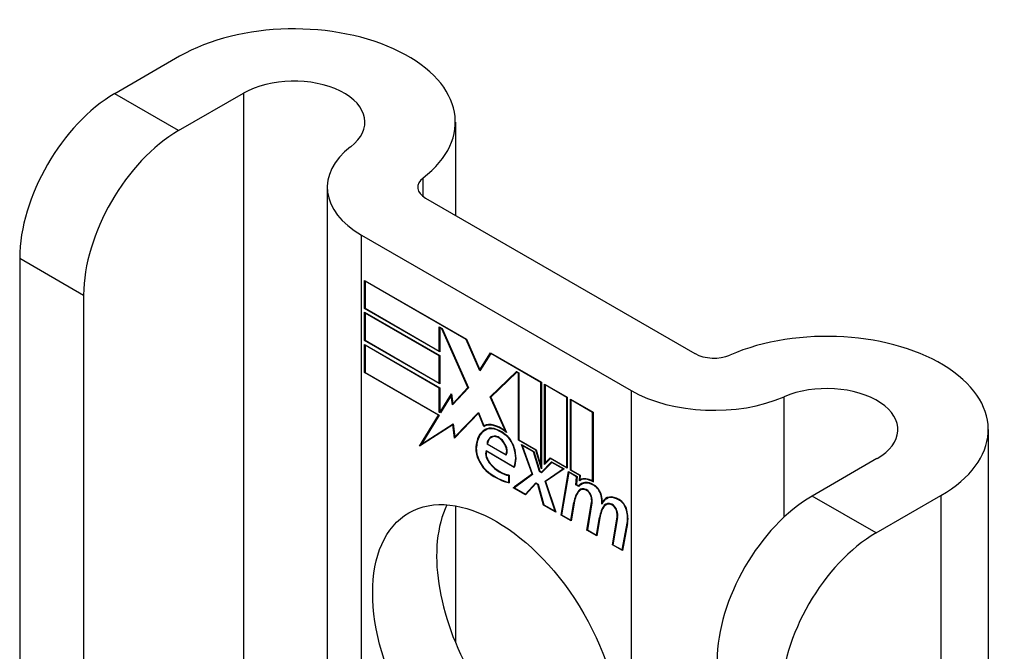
# Model space of a CAD drawing. Header units: inches. Extents: x 12 to 265, y 22 to 126.
# Tile 89 of 110: x 230.538 to 231.681, y 124.125 to 124.859. Entities that reach past the tile are written whole.
import ezdxf

# ---------------------------------------------------------------- set-up
doc = ezdxf.new("R2010")
doc.units = ezdxf.units.IN
doc.header["$MEASUREMENT"] = 0
doc.layers.add('Visible Edges(ANSI)', color=7, linetype='Continuous', lineweight=25)
doc.layers.add('Visible Tangent Edges(ANSI)', color=7, linetype='Continuous', lineweight=25)

msp = doc.modelspace()

# ---------------------------------------------------------------- linework, layer by layer
at = {"layer": 'Visible Edges(ANSI)'}
for p, q in [((230.7235, 124.8163), (230.6482, 124.7728)), ((230.7224, 124.73), (230.7977, 124.7735)), ((231.0436, 124.7398), (231.0436, 124.6315)), ((230.8949, 124.6641), (230.8949, 123.6657)), ((231.009, 124.6515), (231.3218, 124.4709)), ((230.9348, 124.6086), (231.2476, 124.428)), ((230.5379, 124.5818), (230.5379, 123.8159)), ((230.9383, 124.5232), (230.9383, 124.5559)), ((230.9383, 124.5559), (231.0566, 124.4877)), ((230.9388, 124.555), (230.9394, 124.5553)), ((230.9388, 124.555), (230.9388, 124.5235)), ((231.0563, 124.4872), (230.9388, 124.555)), ((230.6121, 124.5389), (230.6121, 123.773)), ((230.9383, 124.5232), (230.9388, 124.5235)), ((231.0255, 124.4728), (230.9383, 124.5232)), ((230.9388, 124.5235), (231.025, 124.4737)), ((230.9383, 124.4861), (230.9383, 124.5189)), ((230.9383, 124.5189), (231.0255, 124.4685)), ((230.9388, 124.518), (230.9394, 124.5183)), ((230.9388, 124.518), (230.9388, 124.4864)), ((231.025, 124.4682), (230.9388, 124.518)), ((231.025, 124.4737), (231.025, 124.5019)), ((231.025, 124.5019), (231.0282, 124.5001)), ((231.0255, 124.501), (231.0261, 124.5013)), ((231.0279, 124.4996), (231.0255, 124.501)), ((231.0255, 124.501), (231.0255, 124.4728)), ((231.0279, 124.4996), (231.0283, 124.4998)), ((231.0581, 124.4313), (231.0279, 124.4996)), ((231.0282, 124.5001), (231.0588, 124.431)), ((230.9383, 124.4861), (230.9388, 124.4864)), ((231.0255, 124.4358), (230.9383, 124.4861)), ((230.9383, 124.4488), (230.9383, 124.4815)), ((230.9383, 124.4815), (231.0255, 124.4312)), ((230.9388, 124.4864), (231.025, 124.4367)), ((230.9388, 124.4806), (230.9394, 124.4809)), ((231.025, 124.4309), (230.9388, 124.4806)), ((230.9388, 124.4806), (230.9388, 124.4491)), ((231.0563, 124.4872), (231.0567, 124.4874)), ((231.0722, 124.4508), (231.0563, 124.4872)), ((231.0566, 124.4877), (231.0721, 124.452)), ((231.025, 124.4737), (231.0255, 124.474)), ((231.025, 124.4682), (231.0255, 124.4685)), ((231.025, 124.4367), (231.025, 124.4682)), ((231.0255, 124.4685), (231.0255, 124.4358)), ((231.0721, 124.452), (231.0844, 124.4716)), ((231.0847, 124.4708), (231.0722, 124.4508)), ((231.0844, 124.4716), (231.1435, 124.4375)), ((231.0847, 124.4708), (231.0852, 124.4711)), ((231.143, 124.4371), (231.0847, 124.4708)), ((231.0851, 124.4712), (231.0848, 124.4709)), ((230.9383, 124.4488), (230.9388, 124.4491)), ((231.024, 124.3993), (230.9383, 124.4488)), ((230.9388, 124.4491), (231.0249, 124.3994)), ((231.0721, 124.452), (231.0734, 124.4528)), ((231.0732, 124.4525), (231.0732, 124.4526)), ((231.084, 124.4205), (231.1146, 124.4502)), ((231.1149, 124.4494), (231.0847, 124.4202)), ((231.0854, 124.4214), (231.115, 124.45)), ((231.1146, 124.4502), (231.1175, 124.4485)), ((231.1149, 124.4494), (231.1154, 124.4497)), ((231.117, 124.4482), (231.1149, 124.4494)), ((231.117, 124.4482), (231.1175, 124.4485)), ((231.117, 124.3702), (231.117, 124.4482)), ((231.1175, 124.4485), (231.1175, 124.3705)), ((231.025, 124.4367), (231.0255, 124.437)), ((231.025, 124.4309), (231.0255, 124.4312)), ((231.025, 124.4027), (231.025, 124.4309)), ((231.0255, 124.4312), (231.0255, 124.403)), ((231.0588, 124.431), (231.0405, 124.4113)), ((231.0408, 124.4127), (231.0581, 124.4313)), ((231.0587, 124.4312), (231.0422, 124.4135)), ((231.0581, 124.4313), (231.0585, 124.4315)), ((231.143, 124.4371), (231.1435, 124.4375)), ((231.143, 124.3402), (231.143, 124.4371)), ((231.1435, 124.4375), (231.1435, 124.3369)), ((231.1472, 124.3422), (231.1472, 124.4353)), ((231.1472, 124.4353), (231.1735, 124.4202)), ((231.1478, 124.4344), (231.1483, 124.4347)), ((231.1478, 124.4344), (231.1478, 124.3438)), ((231.173, 124.4198), (231.1478, 124.4344)), ((231.0261, 124.4027), (231.0391, 124.424)), ((231.0388, 124.4223), (231.0264, 124.4019)), ((231.0388, 124.4223), (231.0393, 124.4225)), ((231.0405, 124.4113), (231.0388, 124.4223)), ((231.0392, 124.4228), (231.039, 124.4224)), ((231.0391, 124.424), (231.0408, 124.4127)), ((231.084, 124.4205), (231.0854, 124.4214)), ((231.1018, 124.3807), (231.084, 124.4205)), ((231.0847, 124.4202), (231.103, 124.3791)), ((231.0856, 124.421), (231.0854, 124.4214)), ((231.173, 124.4198), (231.1735, 124.4202)), ((231.173, 124.3386), (231.173, 124.4198)), ((231.1735, 124.4202), (231.1735, 124.3376)), ((231.0408, 124.4127), (231.0422, 124.4135)), ((231.0418, 124.4128), (231.0417, 124.4133)), ((231.1772, 124.3355), (231.1772, 124.418)), ((231.1772, 124.418), (231.2035, 124.4029)), ((231.1777, 124.4171), (231.1783, 124.4174)), ((231.1777, 124.4171), (231.1777, 124.3358)), ((231.2029, 124.4025), (231.1777, 124.4171)), ((231.0021, 124.3633), (231.024, 124.3993)), ((231.0249, 124.3994), (231.0043, 124.3656)), ((231.024, 124.3993), (231.0245, 124.3996)), ((231.025, 124.4027), (231.0255, 124.403)), ((231.0264, 124.4019), (231.025, 124.4027)), ((231.0255, 124.403), (231.0261, 124.4027)), ((231.0261, 124.4027), (231.0273, 124.4034)), ((231.0271, 124.4031), (231.027, 124.4032)), ((231.0703, 124.4015), (231.0426, 124.3726)), ((231.0429, 124.374), (231.0704, 124.4026)), ((231.0443, 124.3748), (231.0706, 124.4021)), ((231.0703, 124.4015), (231.0707, 124.4017)), ((231.0765, 124.3861), (231.0703, 124.4015)), ((231.0704, 124.4026), (231.0766, 124.387)), ((231.2029, 124.4025), (231.2035, 124.4029)), ((231.2029, 124.3226), (231.2029, 124.4025)), ((231.2035, 124.4029), (231.2035, 124.3217)), ((231.0408, 124.3881), (231.0021, 124.3633)), ((231.0043, 124.3656), (231.0412, 124.3892)), ((231.0057, 124.3664), (231.0412, 124.3891)), ((231.0408, 124.3881), (231.0413, 124.3883)), ((231.0426, 124.3726), (231.0408, 124.3881)), ((231.0412, 124.3892), (231.0429, 124.374)), ((231.0765, 124.3861), (231.0779, 124.387)), ((231.0777, 124.3875), (231.0779, 124.387)), ((231.0429, 124.374), (231.0443, 124.3748)), ((231.0439, 124.3745), (231.0439, 124.374)), ((231.078, 124.3817), (231.0795, 124.3825)), ((231.0852, 124.3734), (231.0866, 124.3742)), ((231.1008, 124.377), (231.1013, 124.3773)), ((231.1018, 124.3807), (231.1022, 124.3809)), ((231.6623, 124.3826), (231.6623, 123.2227)), ((231.0044, 124.3657), (231.0036, 124.3642)), ((231.0043, 124.3656), (231.0057, 124.3664)), ((231.0804, 124.3655), (231.081, 124.3659)), ((231.1025, 124.3528), (231.0804, 124.3655)), ((231.081, 124.3658), (231.1022, 124.3536)), ((231.117, 124.3702), (231.1175, 124.3705)), ((231.1369, 124.3588), (231.117, 124.3702)), ((231.1175, 124.3705), (231.1373, 124.3592)), ((231.1327, 124.3311), (231.1205, 124.3653)), ((231.1205, 124.3653), (231.1348, 124.3571)), ((231.1213, 124.3642), (231.1219, 124.3645)), ((231.1213, 124.3642), (231.1333, 124.3306)), ((231.1344, 124.3567), (231.1213, 124.3642)), ((231.0792, 124.3582), (231.1116, 124.3395)), ((231.0796, 124.3574), (231.0802, 124.3577)), ((231.112, 124.3387), (231.0796, 124.3574)), ((231.1022, 124.3536), (231.1032, 124.3542)), ((231.103, 124.3541), (231.1031, 124.354)), ((231.1344, 124.3567), (231.1348, 124.3569)), ((231.1413, 124.3339), (231.1344, 124.3567)), ((231.1348, 124.3571), (231.1417, 124.3343)), ((231.1369, 124.3588), (231.1373, 124.359)), ((231.1435, 124.3369), (231.1369, 124.3588)), ((231.1373, 124.3592), (231.143, 124.3402)), ((231.1116, 124.3395), (231.1126, 124.3401)), ((231.1125, 124.34), (231.1125, 124.34)), ((231.143, 124.3402), (231.1435, 124.3405)), ((231.1435, 124.3333), (231.1553, 124.3452)), ((231.1556, 124.3444), (231.1438, 124.3325)), ((231.1557, 124.345), (231.1449, 124.3341)), ((231.1539, 124.349), (231.1472, 124.3422)), ((231.1478, 124.3438), (231.1536, 124.3497)), ((231.1478, 124.3438), (231.1492, 124.3446)), ((231.1487, 124.3443), (231.1487, 124.3437)), ((231.1492, 124.3446), (231.154, 124.3495)), ((231.1536, 124.3497), (231.173, 124.3386)), ((231.1539, 124.349), (231.1544, 124.3493)), ((231.1735, 124.3376), (231.1539, 124.349)), ((231.1553, 124.3452), (231.1698, 124.3369)), ((231.1556, 124.3444), (231.1561, 124.3447)), ((231.1686, 124.337), (231.1556, 124.3444)), ((231.5331, 124.3489), (231.4578, 124.3054)), ((231.1056, 124.3292), (231.1061, 124.3295)), ((231.1056, 124.3214), (231.1056, 124.3292)), ((231.1061, 124.3298), (231.1061, 124.3206)), ((231.1109, 124.3151), (231.1327, 124.3311)), ((231.1333, 124.3306), (231.1121, 124.3151)), ((231.1331, 124.3312), (231.1123, 124.3159)), ((231.1327, 124.3311), (231.1331, 124.3313)), ((231.1413, 124.3339), (231.1419, 124.3342)), ((231.1438, 124.3325), (231.1413, 124.3339)), ((231.1417, 124.3343), (231.1435, 124.3333)), ((231.1435, 124.3333), (231.1449, 124.3341)), ((231.1448, 124.3335), (231.1444, 124.3338)), ((231.1477, 124.3227), (231.1686, 124.337)), ((231.1698, 124.3369), (231.1483, 124.3222)), ((231.1491, 124.3235), (231.1692, 124.3372)), ((231.1663, 124.2831), (231.1748, 124.3339)), ((231.1753, 124.3331), (231.167, 124.2834)), ((231.1686, 124.337), (231.1691, 124.3373)), ((231.173, 124.3386), (231.1735, 124.3389)), ((231.1748, 124.3339), (231.1849, 124.3281)), ((231.1753, 124.3331), (231.1758, 124.3334)), ((231.1843, 124.3279), (231.1753, 124.3331)), ((231.1772, 124.3355), (231.1777, 124.3358)), ((231.1881, 124.3292), (231.1772, 124.3355)), ((231.1777, 124.3358), (231.1887, 124.3295)), ((231.1836, 124.3185), (231.1843, 124.3279)), ((231.1849, 124.3281), (231.1842, 124.3188)), ((231.1843, 124.3279), (231.1848, 124.3282)), ((231.1876, 124.3232), (231.1881, 124.3292)), ((231.1881, 124.3292), (231.1886, 124.3295)), ((231.1887, 124.3295), (231.1883, 124.3244)), ((231.1056, 124.3214), (231.1061, 124.3217)), ((231.125, 124.3076), (231.1369, 124.3206)), ((231.1372, 124.3199), (231.1252, 124.3069)), ((231.1264, 124.3085), (231.1373, 124.3204)), ((231.1369, 124.3206), (231.1397, 124.3191)), ((231.1372, 124.3199), (231.1377, 124.3202)), ((231.1393, 124.3187), (231.1372, 124.3199)), ((231.1393, 124.3187), (231.1397, 124.3189)), ((231.1459, 124.2949), (231.1393, 124.3187)), ((231.1397, 124.3191), (231.1463, 124.2953)), ((231.1477, 124.3227), (231.1491, 124.3235)), ((231.1594, 124.2878), (231.1477, 124.3227)), ((231.1483, 124.3222), (231.1602, 124.2867)), ((231.1493, 124.3229), (231.1491, 124.3235)), ((231.1836, 124.3185), (231.1842, 124.3188)), ((231.187, 124.3165), (231.1836, 124.3185)), ((231.1842, 124.3188), (231.1867, 124.3173)), ((231.1867, 124.3173), (231.1881, 124.3181)), ((231.188, 124.3176), (231.1876, 124.3178)), ((231.188, 124.3235), (231.1894, 124.3243)), ((231.1891, 124.3248), (231.189, 124.324)), ((231.19, 124.3191), (231.1914, 124.3199)), ((231.2029, 124.3226), (231.2035, 124.3229)), ((231.1109, 124.3151), (231.1123, 124.3159)), ((231.1252, 124.3069), (231.1109, 124.3151)), ((231.1121, 124.3151), (231.125, 124.3076)), ((231.1123, 124.3159), (231.1129, 124.3156)), ((231.125, 124.3076), (231.1264, 124.3085)), ((231.1258, 124.3081), (231.1262, 124.3079)), ((231.1888, 124.3125), (231.1902, 124.3133)), ((231.5321, 124.2625), (231.6074, 124.306)), ((231.0436, 124.2939), (231.0436, 124.1357)), ((231.1459, 124.2949), (231.1464, 124.2952)), ((231.1602, 124.2867), (231.1459, 124.2949)), ((231.1463, 124.2953), (231.1594, 124.2878)), ((231.1776, 124.2773), (231.181, 124.2977)), ((231.1815, 124.2973), (231.178, 124.2764)), ((231.1963, 124.2658), (231.2017, 124.2979)), ((231.2022, 124.2975), (231.1969, 124.2661)), ((231.2143, 124.2986), (231.2156, 124.2994)), ((231.2165, 124.2946), (231.2179, 124.2954)), ((231.2185, 124.2954), (231.2199, 124.2962)), ((231.2189, 124.3023), (231.2203, 124.3031)), ((231.1594, 124.2878), (231.1598, 124.288)), ((231.1663, 124.2831), (231.167, 124.2835)), ((231.178, 124.2764), (231.1663, 124.2831)), ((231.167, 124.2834), (231.1776, 124.2773)), ((231.1776, 124.2773), (231.1782, 124.2776)), ((231.2075, 124.26), (231.2109, 124.2804)), ((231.2115, 124.28), (231.208, 124.2591)), ((231.2109, 124.2804), (231.2116, 124.2808)), ((231.226, 124.2487), (231.2314, 124.2808)), ((231.2319, 124.2804), (231.2266, 124.2489)), ((231.2372, 124.2428), (231.243, 124.274)), ((231.2435, 124.2735), (231.2377, 124.242)), ((231.1963, 124.2658), (231.197, 124.2662)), ((231.208, 124.2591), (231.1963, 124.2658)), ((231.1969, 124.2661), (231.2075, 124.26)), ((231.2075, 124.26), (231.2082, 124.2603)), ((231.226, 124.2487), (231.2266, 124.2491)), ((231.2377, 124.242), (231.226, 124.2487)), ((231.2266, 124.2489), (231.2372, 124.2428)), ((231.2372, 124.2428), (231.2379, 124.2432))]:
    msp.add_line(p, q, dxfattribs=at)
for centre, major_axis, start_param, end_param in [((230.8561, 124.7398), (0.1875, 0), 5.640144, 8.63938), ((230.8561, 124.7398), (0.0825, 0), 5.640144, 8.63938), ((230.6482, 124.6455), (-0.078, -0.1351), 3.926991, 5.497787), ((230.7224, 124.6026), (0.078, 0.1351), 0.785398, 2.356194), ((231.0309, 124.6641), (-0.136, 0), 5.640144, 7.068583), ((231.0309, 124.6641), (-0.031, 0), 5.640144, 7.068583), ((231.4748, 124.3826), (0.1875, 0), 5.497787, 8.497023), ((231.3438, 124.4835), (0.031, 0), 3.926991, 5.35543), ((231.4748, 124.3826), (0.0825, 0), 5.497787, 8.497023), ((231.3438, 124.4835), (-0.136, 0), 0.785398, 2.213838), ((231.0964, 124.3501), (-0.0206, 0.0357), 5.272274, 6.251395), ((231.0964, 124.3501), (-0.021, 0.0364), 5.317289, 6.229324), ((231.0979, 124.3509), (-0.0206, 0.0357), 6.047724, 6.251395), ((231.0964, 124.3501), (-0.0187, 0.0323), 5.330385, 6.268672), ((231.0964, 124.3501), (-0.0183, 0.0317), 5.329545, 6.268672), ((231.1026, 124.3393), (-0.0249, 0.0431), 6.268672, 7.008625), ((231.1026, 124.3393), (-0.0245, 0.0424), 6.268672, 7.008625), ((231.104, 124.3401), (-0.0249, 0.0431), 0.028947, 0.295885), ((231.104, 124.3401), (-0.0245, 0.0424), 6.268672, 6.283185), ((231.0979, 124.3509), (-0.0183, 0.0317), 6.051884, 6.268672), ((231.0957, 124.3552), (-0.0109, 0.0188), 5.836026, 6.985262), ((231.0957, 124.3552), (-0.0105, 0.0182), 5.836026, 6.946368), ((231.0971, 124.356), (-0.0109, 0.0188), 0.065067, 0.331662), ((231.0971, 124.356), (-0.0105, 0.0182), 6.079217, 6.283185), ((231.094, 124.3618), (0.0072, -0.0125), 1.678399, 2.694434), ((231.094, 124.3618), (-0.0068, 0.0119), 4.819991, 5.836026), ((231.0997, 124.3628), (0.0095, -0.0165), 1.201563, 2.270327), ((231.0997, 124.3628), (-0.0091, 0.0158), 4.343155, 5.413588), ((231.0948, 124.3625), (0.006, -0.0103), 0.287189, 1.678399), ((231.0948, 124.3625), (0.0063, -0.011), 0.251695, 1.678399), ((231.0848, 124.3507), (-0.0123, 0.0214), 0.72544, 2.208898), ((231.0848, 124.3507), (0.012, -0.0207), 3.867033, 5.35049), ((231.0878, 124.3499), (-0.0064, 0.011), 0.453624, 1.914249), ((231.0878, 124.3499), (0.006, -0.0104), 3.639467, 5.055842), ((231.0892, 124.3635), (0.0173, -0.0299), 0.38335, 1.201563), ((231.0892, 124.3635), (0.0176, -0.0305), 0.369234, 1.201563), ((231.0957, 124.3648), (-0.0196, 0.0339), 1.914249, 2.72139), ((231.0957, 124.3648), (0.0192, -0.0332), 5.055842, 5.891549), ((231.0902, 124.389), (-0.0379, 0.0657), 2.208898, 2.658734), ((231.0902, 124.389), (0.0376, -0.0651), 5.35049, 5.792995), ((231.2046, 124.2938), (-0.015, 0.026), 5.48867, 6.499805), ((231.2046, 124.2938), (-0.0146, 0.0253), 5.48867, 6.513784), ((231.203, 124.2975), (-0.015, 0.026), 5.47676, 6.310847), ((231.206, 124.2946), (-0.015, 0.026), 0.047158, 0.216619), ((231.203, 124.2975), (-0.0154, 0.0266), 5.501665, 6.243634), ((231.2044, 124.2983), (-0.015, 0.026), 6.059998, 6.283185), ((231.206, 124.2946), (-0.0146, 0.0253), 6.06115, 6.283185), ((231.2047, 124.3079), (0.0063, -0.011), 1.081978, 2.347078), ((231.2047, 124.3079), (-0.006, 0.0103), 4.223571, 5.48867), ((231.222, 124.2657), (-0.0294, 0.051), 0.219898, 0.610865), ((231.222, 124.2657), (-0.0291, 0.0503), 0.219898, 0.610865), ((231.2234, 124.2665), (-0.0294, 0.051), 0.219898, 0.291612), ((231.1967, 124.2989), (-0.0083, 0.0143), 5.603031, 6.503084), ((231.1967, 124.2989), (-0.0079, 0.0136), 5.603031, 6.503084), ((231.1981, 124.2997), (-0.0083, 0.0143), 0.085815, 0.219898), ((231.1981, 124.2997), (-0.0079, 0.0136), 6.100483, 6.283185), ((231.1961, 124.3059), (0.00412, -0.00714), 1.196548, 2.461438), ((231.1961, 124.3059), (-0.00375, 0.0065), 4.33814, 5.603031), ((231.191, 124.3063), (-0.0077, 0.0133), 3.752458, 4.33814), ((231.191, 124.3063), (0.0081, -0.014), 0.610865, 1.196548), ((231.1889, 124.3114), (-0.0176, 0.0305), 3.88819, 4.223571), ((231.1889, 124.3114), (0.018, -0.0312), 0.848525, 1.081978), ((231.2338, 124.2763), (-0.015, 0.0259), 5.492181, 6.733718), ((231.2338, 124.2763), (-0.0153, 0.0266), 5.492181, 6.613939), ((231.4578, 124.178), (-0.078, -0.1351), 3.926991, 5.497787), ((231.1654, 124.1529), (-0.1015, 0.1758), 0.374433, 2.76716), ((231.252, 124.249), (-0.0294, 0.051), 0.236534, 0.625184), ((231.252, 124.249), (-0.0291, 0.0503), 0.236639, 0.625276), ((231.1903, 124.3122), (-0.0176, 0.0305), 3.959823, 3.971212), ((231.2352, 124.2771), (-0.0153, 0.0266), 0.046088, 0.313087), ((231.2264, 124.2817), (-0.0083, 0.0143), 5.604299, 6.503622), ((231.2535, 124.2499), (-0.0294, 0.051), 0.236534, 0.291612), ((231.2264, 124.2817), (-0.0079, 0.0136), 5.604299, 6.503242), ((231.2278, 124.2825), (-0.0083, 0.0143), 0.085815, 0.220437), ((231.2278, 124.2825), (-0.0079, 0.0136), 6.100483, 6.283185), ((231.2352, 124.2771), (-0.015, 0.0259), 6.060079, 6.283185), ((231.2258, 124.2888), (0.00412, -0.00714), 1.196401, 2.462706), ((231.2258, 124.2888), (-0.00375, 0.0065), 4.337994, 5.604299), ((231.2339, 124.2906), (-0.0062, 0.0107), 4.249437, 5.492181), ((231.2339, 124.2906), (0.0066, -0.0114), 1.107844, 2.350588), ((231.2207, 124.2892), (-0.0077, 0.0133), 3.752322, 4.337994), ((231.2207, 124.2892), (0.0081, -0.014), 0.610998, 1.196401), ((231.2186, 124.2936), (-0.0176, 0.0305), 3.735005, 4.249437), ((231.2186, 124.2936), (0.018, -0.0312), 0.593412, 1.107844), ((231.5321, 124.1352), (0.078, 0.1351), 0.785398, 2.356194)]:
    msp.add_ellipse(centre, major_axis=major_axis, ratio=0.57735, start_param=start_param, end_param=end_param, dxfattribs=at)
msp.add_ellipse((231.0912, 124.1101), major_axis=(-0.1015, 0.1758), ratio=0.57735, dxfattribs=at)
at = {"layer": 'Visible Tangent Edges(ANSI)'}
for p, q in [((230.7224, 124.73), (230.6482, 124.7728)), ((230.7977, 124.7735), (230.7977, 123.7218)), ((231.0061, 124.6534), (231.0061, 124.6749)), ((230.9348, 123.6427), (230.9348, 124.6086)), ((230.5379, 124.5818), (230.6121, 124.5389)), ((231.2476, 124.428), (231.2476, 123.4621)), ((231.4253, 124.281), (231.4253, 124.4207)), ((231.0784, 124.3819), (231.0798, 124.3827)), ((231.0908, 124.3742), (231.0915, 124.3747)), ((231.0674, 124.362), (231.068, 124.3623)), ((231.1, 124.367), (231.1004, 124.3672)), ((231.1115, 124.362), (231.1119, 124.3622)), ((231.0839, 124.3427), (231.0843, 124.343)), ((231.0823, 124.3323), (231.0827, 124.3325)), ((231.2048, 124.3176), (231.2053, 124.3178)), ((231.1868, 124.3118), (231.1882, 124.3126)), ((231.1955, 124.3123), (231.1961, 124.3127)), ((231.2009, 124.3056), (231.2013, 124.3058)), ((231.2128, 124.3061), (231.2132, 124.3063)), ((231.5321, 124.2625), (231.4578, 124.3054)), ((231.6074, 124.306), (231.6074, 123.2544)), ((231.181, 124.2977), (231.1816, 124.2981)), ((231.2017, 124.2979), (231.2023, 124.2983)), ((231.2252, 124.2952), (231.2258, 124.2955)), ((231.2339, 124.3007), (231.2345, 124.301)), ((231.2306, 124.2884), (231.231, 124.2887)), ((231.2422, 124.289), (231.2426, 124.2893)), ((231.2314, 124.2808), (231.232, 124.2812)), ((231.243, 124.274), (231.2437, 124.2743))]:
    msp.add_line(p, q, dxfattribs=at)

doc.saveas('drawing.dxf')
